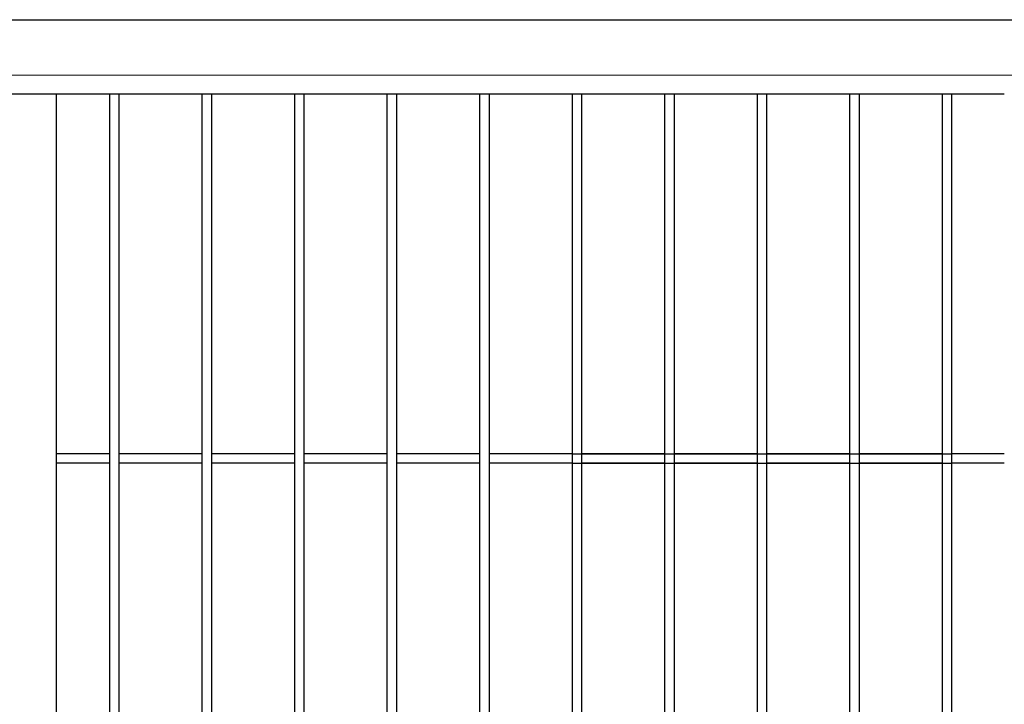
# Model space of a CAD drawing. Header units: inches. Extents: x 1156 to 71303, y -52654 to 51.
# Tile 47 of 217: x 60317 to 60370, y -51173 to -51136. Entities that reach past the tile are written whole.
import ezdxf

# ---------------------------------------------------------------- set-up
doc = ezdxf.new("R2010")
doc.units = ezdxf.units.IN
doc.header["$MEASUREMENT"] = 0
doc.layers.get('0').update_dxf_attribs({"lineweight": 0})
doc.layers.add('AW OGRODZENIA', color=253, linetype='Continuous')

msp = doc.modelspace()

# ---------------------------------------------------------------- linework, layer by layer
at = {"linetype": 'Continuous', "ltscale": 12}
msp.add_lwpolyline([(60084.214, -51288.638), (60384.214, -51288.638), (60384.214, -51138.638), (60084.214, -51138.638)], close=True, dxfattribs=at)
at = {"layer": 'AW OGRODZENIA'}
for p, q in [((60234.766, -51135.638), (60374.266, -51135.638)), ((60238.766, -51139.638), (60370.266, -51139.638)), ((60319.016, -51139.638), (60319.016, -51276.638)), ((60321.918, -51159.099), (60319.016, -51159.099)), ((60321.918, -51159.099), (60319.016, -51159.099)), ((60321.918, -51159.099), (60319.016, -51159.099)), ((60321.918, -51159.099), (60319.016, -51159.099)), ((60321.918, -51159.099), (60319.016, -51159.099)), ((60321.918, -51159.099), (60319.016, -51159.099)), ((60321.918, -51159.099), (60319.016, -51159.099)), ((60321.918, -51159.099), (60319.016, -51159.099)), ((60321.918, -51159.099), (60319.016, -51159.099)), ((60321.918, -51159.099), (60319.016, -51159.099)), ((60321.918, -51159.099), (60319.016, -51159.099)), ((60321.918, -51159.099), (60319.016, -51159.099)), ((60321.918, -51159.099), (60319.016, -51159.099)), ((60321.918, -51159.099), (60319.016, -51159.099)), ((60321.918, -51159.099), (60319.016, -51159.099)), ((60321.918, -51159.099), (60319.016, -51159.099)), ((60321.918, -51159.099), (60319.016, -51159.099)), ((60321.918, -51159.099), (60319.016, -51159.099)), ((60321.918, -51159.099), (60319.016, -51159.099)), ((60321.918, -51159.099), (60319.016, -51159.099)), ((60321.918, -51159.099), (60319.016, -51159.099)), ((60321.918, -51159.099), (60319.016, -51159.099)), ((60321.918, -51159.099), (60319.016, -51159.099)), ((60321.918, -51159.099), (60319.016, -51159.099)), ((60321.918, -51159.099), (60319.016, -51159.099)), ((60326.918, -51159.099), (60322.414, -51159.099)), ((60326.918, -51159.099), (60322.414, -51159.099)), ((60326.918, -51159.099), (60322.414, -51159.099)), ((60326.918, -51159.099), (60322.414, -51159.099)), ((60326.918, -51159.099), (60322.414, -51159.099)), ((60326.918, -51159.099), (60322.414, -51159.099)), ((60326.918, -51159.099), (60322.414, -51159.099)), ((60326.918, -51159.099), (60322.414, -51159.099)), ((60326.918, -51159.099), (60322.414, -51159.099)), ((60326.918, -51159.099), (60322.414, -51159.099)), ((60326.918, -51159.099), (60322.414, -51159.099)), ((60326.918, -51159.099), (60322.414, -51159.099)), ((60326.918, -51159.099), (60322.414, -51159.099)), ((60326.918, -51159.099), (60322.414, -51159.099)), ((60326.918, -51159.099), (60322.414, -51159.099)), ((60326.918, -51159.099), (60322.414, -51159.099)), ((60326.918, -51159.099), (60322.414, -51159.099)), ((60326.918, -51159.099), (60322.414, -51159.099)), ((60326.918, -51159.099), (60322.414, -51159.099)), ((60326.918, -51159.099), (60322.414, -51159.099)), ((60326.918, -51159.099), (60322.414, -51159.099)), ((60326.918, -51159.099), (60322.414, -51159.099)), ((60326.918, -51159.099), (60322.414, -51159.099)), ((60326.918, -51159.099), (60322.414, -51159.099)), ((60326.918, -51159.099), (60322.414, -51159.099)), ((60331.918, -51159.099), (60327.414, -51159.099)), ((60331.918, -51159.099), (60327.414, -51159.099)), ((60331.918, -51159.099), (60327.414, -51159.099)), ((60331.918, -51159.099), (60327.414, -51159.099)), ((60331.918, -51159.099), (60327.414, -51159.099)), ((60331.918, -51159.099), (60327.414, -51159.099)), ((60331.918, -51159.099), (60327.414, -51159.099)), ((60331.918, -51159.099), (60327.414, -51159.099)), ((60331.918, -51159.099), (60327.414, -51159.099)), ((60331.918, -51159.099), (60327.414, -51159.099)), ((60331.918, -51159.099), (60327.414, -51159.099)), ((60331.918, -51159.099), (60327.414, -51159.099)), ((60331.918, -51159.099), (60327.414, -51159.099)), ((60331.918, -51159.099), (60327.414, -51159.099)), ((60331.918, -51159.099), (60327.414, -51159.099)), ((60331.918, -51159.099), (60327.414, -51159.099)), ((60331.918, -51159.099), (60327.414, -51159.099)), ((60331.918, -51159.099), (60327.414, -51159.099)), ((60331.918, -51159.099), (60327.414, -51159.099)), ((60331.918, -51159.099), (60327.414, -51159.099)), ((60331.918, -51159.099), (60327.414, -51159.099)), ((60331.918, -51159.099), (60327.414, -51159.099)), ((60331.918, -51159.099), (60327.414, -51159.099)), ((60331.918, -51159.099), (60327.414, -51159.099)), ((60331.918, -51159.099), (60327.414, -51159.099)), ((60336.918, -51159.099), (60332.414, -51159.099)), ((60336.918, -51159.099), (60332.414, -51159.099)), ((60336.918, -51159.099), (60332.414, -51159.099)), ((60336.918, -51159.099), (60332.414, -51159.099)), ((60336.918, -51159.099), (60332.414, -51159.099)), ((60336.918, -51159.099), (60332.414, -51159.099)), ((60336.918, -51159.099), (60332.414, -51159.099)), ((60336.918, -51159.099), (60332.414, -51159.099)), ((60336.918, -51159.099), (60332.414, -51159.099)), ((60336.918, -51159.099), (60332.414, -51159.099)), ((60336.918, -51159.099), (60332.414, -51159.099)), ((60336.918, -51159.099), (60332.414, -51159.099)), ((60336.918, -51159.099), (60332.414, -51159.099)), ((60336.918, -51159.099), (60332.414, -51159.099)), ((60336.918, -51159.099), (60332.414, -51159.099)), ((60336.918, -51159.099), (60332.414, -51159.099)), ((60336.918, -51159.099), (60332.414, -51159.099)), ((60336.918, -51159.099), (60332.414, -51159.099)), ((60336.918, -51159.099), (60332.414, -51159.099)), ((60336.918, -51159.099), (60332.414, -51159.099)), ((60336.918, -51159.099), (60332.414, -51159.099)), ((60336.918, -51159.099), (60332.414, -51159.099)), ((60336.918, -51159.099), (60332.414, -51159.099)), ((60336.918, -51159.099), (60332.414, -51159.099)), ((60336.918, -51159.099), (60332.414, -51159.099)), ((60341.918, -51159.099), (60337.414, -51159.099)), ((60341.918, -51159.099), (60337.414, -51159.099)), ((60341.918, -51159.099), (60337.414, -51159.099)), ((60341.918, -51159.099), (60337.414, -51159.099)), ((60341.918, -51159.099), (60337.414, -51159.099)), ((60341.918, -51159.099), (60337.414, -51159.099)), ((60341.918, -51159.099), (60337.414, -51159.099)), ((60341.918, -51159.099), (60337.414, -51159.099)), ((60341.918, -51159.099), (60337.414, -51159.099)), ((60341.918, -51159.099), (60337.414, -51159.099)), ((60341.918, -51159.099), (60337.414, -51159.099)), ((60341.918, -51159.099), (60337.414, -51159.099)), ((60341.918, -51159.099), (60337.414, -51159.099)), ((60341.918, -51159.099), (60337.414, -51159.099)), ((60341.918, -51159.099), (60337.414, -51159.099)), ((60341.918, -51159.099), (60337.414, -51159.099)), ((60341.918, -51159.099), (60337.414, -51159.099)), ((60341.918, -51159.099), (60337.414, -51159.099)), ((60341.918, -51159.099), (60337.414, -51159.099)), ((60341.918, -51159.099), (60337.414, -51159.099)), ((60341.918, -51159.099), (60337.414, -51159.099)), ((60341.918, -51159.099), (60337.414, -51159.099)), ((60341.918, -51159.099), (60337.414, -51159.099)), ((60341.918, -51159.099), (60337.414, -51159.099)), ((60341.918, -51159.099), (60337.414, -51159.099)), ((60346.918, -51159.099), (60342.414, -51159.099)), ((60346.918, -51159.099), (60342.414, -51159.099)), ((60346.918, -51159.099), (60342.414, -51159.099)), ((60346.918, -51159.099), (60342.414, -51159.099)), ((60346.918, -51159.099), (60342.414, -51159.099)), ((60346.918, -51159.099), (60342.414, -51159.099)), ((60346.918, -51159.099), (60342.414, -51159.099)), ((60346.918, -51159.099), (60342.414, -51159.099)), ((60346.918, -51159.099), (60342.414, -51159.099)), ((60346.918, -51159.099), (60342.414, -51159.099)), ((60346.918, -51159.099), (60342.414, -51159.099)), ((60346.918, -51159.099), (60342.414, -51159.099)), ((60346.918, -51159.099), (60342.414, -51159.099)), ((60346.918, -51159.099), (60342.414, -51159.099)), ((60346.918, -51159.099), (60342.414, -51159.099)), ((60346.918, -51159.099), (60342.414, -51159.099)), ((60346.918, -51159.099), (60342.414, -51159.099)), ((60346.918, -51159.099), (60342.414, -51159.099)), ((60346.918, -51159.099), (60342.414, -51159.099)), ((60346.918, -51159.099), (60342.414, -51159.099)), ((60346.918, -51159.099), (60342.414, -51159.099)), ((60346.918, -51159.099), (60342.414, -51159.099)), ((60346.918, -51159.099), (60342.414, -51159.099)), ((60346.918, -51159.099), (60342.414, -51159.099)), ((60346.918, -51159.099), (60342.414, -51159.099)), ((60346.918, -51159.099), (60367.414, -51159.099)), ((60346.918, -51159.099), (60367.414, -51159.099)), ((60346.918, -51159.099), (60367.414, -51159.099)), ((60346.918, -51159.099), (60367.414, -51159.099)), ((60346.918, -51159.099), (60367.414, -51159.099)), ((60346.918, -51159.099), (60367.414, -51159.099)), ((60346.918, -51159.099), (60367.414, -51159.099)), ((60346.918, -51159.099), (60367.414, -51159.099)), ((60346.918, -51159.099), (60367.414, -51159.099)), ((60346.918, -51159.099), (60367.414, -51159.099)), ((60346.918, -51159.099), (60367.414, -51159.099)), ((60346.918, -51159.099), (60367.414, -51159.099)), ((60346.918, -51159.099), (60367.414, -51159.099)), ((60346.918, -51159.099), (60367.414, -51159.099)), ((60346.918, -51159.099), (60367.414, -51159.099)), ((60346.918, -51159.099), (60367.414, -51159.099)), ((60346.918, -51159.099), (60367.414, -51159.099)), ((60346.918, -51159.099), (60367.414, -51159.099)), ((60346.918, -51159.099), (60367.414, -51159.099)), ((60346.918, -51159.099), (60367.414, -51159.099)), ((60346.918, -51159.099), (60367.414, -51159.099)), ((60346.918, -51159.099), (60367.414, -51159.099)), ((60346.918, -51159.099), (60367.414, -51159.099)), ((60346.918, -51159.099), (60367.414, -51159.099)), ((60346.918, -51159.099), (60367.414, -51159.099)), ((60351.918, -51159.099), (60347.414, -51159.099)), ((60351.918, -51159.099), (60347.414, -51159.099)), ((60351.918, -51159.099), (60347.414, -51159.099)), ((60351.918, -51159.099), (60347.414, -51159.099)), ((60351.918, -51159.099), (60347.414, -51159.099)), ((60351.918, -51159.099), (60347.414, -51159.099)), ((60351.918, -51159.099), (60347.414, -51159.099)), ((60351.918, -51159.099), (60347.414, -51159.099)), ((60351.918, -51159.099), (60347.414, -51159.099)), ((60351.918, -51159.099), (60347.414, -51159.099)), ((60351.918, -51159.099), (60347.414, -51159.099)), ((60351.918, -51159.099), (60347.414, -51159.099)), ((60351.918, -51159.099), (60347.414, -51159.099)), ((60351.918, -51159.099), (60347.414, -51159.099)), ((60351.918, -51159.099), (60347.414, -51159.099)), ((60351.918, -51159.099), (60347.414, -51159.099)), ((60351.918, -51159.099), (60347.414, -51159.099)), ((60351.918, -51159.099), (60347.414, -51159.099)), ((60351.918, -51159.099), (60347.414, -51159.099)), ((60351.918, -51159.099), (60347.414, -51159.099)), ((60351.918, -51159.099), (60347.414, -51159.099)), ((60351.918, -51159.099), (60347.414, -51159.099)), ((60351.918, -51159.099), (60347.414, -51159.099)), ((60351.918, -51159.099), (60347.414, -51159.099)), ((60351.918, -51159.099), (60347.414, -51159.099)), ((60351.918, -51159.099), (60347.414, -51159.099)), ((60351.918, -51159.099), (60347.414, -51159.099)), ((60351.918, -51159.099), (60347.414, -51159.099)), ((60351.918, -51159.099), (60347.414, -51159.099)), ((60351.918, -51159.099), (60347.414, -51159.099)), ((60351.918, -51159.099), (60347.414, -51159.099)), ((60351.918, -51159.099), (60347.414, -51159.099)), ((60351.918, -51159.099), (60347.414, -51159.099)), ((60351.918, -51159.099), (60347.414, -51159.099)), ((60351.918, -51159.099), (60347.414, -51159.099)), ((60351.918, -51159.099), (60347.414, -51159.099)), ((60351.918, -51159.099), (60347.414, -51159.099)), ((60351.918, -51159.099), (60347.414, -51159.099)), ((60351.918, -51159.099), (60347.414, -51159.099)), ((60351.918, -51159.099), (60347.414, -51159.099)), ((60351.918, -51159.099), (60347.414, -51159.099)), ((60351.918, -51159.099), (60347.414, -51159.099)), ((60351.918, -51159.099), (60347.414, -51159.099)), ((60351.918, -51159.099), (60347.414, -51159.099)), ((60351.918, -51159.099), (60347.414, -51159.099)), ((60351.918, -51159.099), (60347.414, -51159.099)), ((60351.918, -51159.099), (60347.414, -51159.099)), ((60351.918, -51159.099), (60347.414, -51159.099)), ((60351.918, -51159.099), (60347.414, -51159.099)), ((60351.918, -51159.099), (60347.414, -51159.099)), ((60356.918, -51159.099), (60352.414, -51159.099)), ((60356.918, -51159.099), (60352.414, -51159.099)), ((60356.918, -51159.099), (60352.414, -51159.099)), ((60356.918, -51159.099), (60352.414, -51159.099)), ((60356.918, -51159.099), (60352.414, -51159.099)), ((60356.918, -51159.099), (60352.414, -51159.099)), ((60356.918, -51159.099), (60352.414, -51159.099)), ((60356.918, -51159.099), (60352.414, -51159.099)), ((60356.918, -51159.099), (60352.414, -51159.099)), ((60356.918, -51159.099), (60352.414, -51159.099)), ((60356.918, -51159.099), (60352.414, -51159.099)), ((60356.918, -51159.099), (60352.414, -51159.099)), ((60356.918, -51159.099), (60352.414, -51159.099)), ((60356.918, -51159.099), (60352.414, -51159.099)), ((60356.918, -51159.099), (60352.414, -51159.099)), ((60356.918, -51159.099), (60352.414, -51159.099)), ((60356.918, -51159.099), (60352.414, -51159.099)), ((60356.918, -51159.099), (60352.414, -51159.099)), ((60356.918, -51159.099), (60352.414, -51159.099)), ((60356.918, -51159.099), (60352.414, -51159.099)), ((60356.918, -51159.099), (60352.414, -51159.099)), ((60356.918, -51159.099), (60352.414, -51159.099)), ((60356.918, -51159.099), (60352.414, -51159.099)), ((60356.918, -51159.099), (60352.414, -51159.099)), ((60356.918, -51159.099), (60352.414, -51159.099)), ((60356.918, -51159.099), (60352.414, -51159.099)), ((60356.918, -51159.099), (60352.414, -51159.099)), ((60356.918, -51159.099), (60352.414, -51159.099)), ((60356.918, -51159.099), (60352.414, -51159.099)), ((60356.918, -51159.099), (60352.414, -51159.099)), ((60356.918, -51159.099), (60352.414, -51159.099)), ((60356.918, -51159.099), (60352.414, -51159.099)), ((60356.918, -51159.099), (60352.414, -51159.099)), ((60356.918, -51159.099), (60352.414, -51159.099)), ((60356.918, -51159.099), (60352.414, -51159.099)), ((60356.918, -51159.099), (60352.414, -51159.099)), ((60356.918, -51159.099), (60352.414, -51159.099)), ((60356.918, -51159.099), (60352.414, -51159.099)), ((60356.918, -51159.099), (60352.414, -51159.099)), ((60356.918, -51159.099), (60352.414, -51159.099)), ((60356.918, -51159.099), (60352.414, -51159.099)), ((60356.918, -51159.099), (60352.414, -51159.099)), ((60356.918, -51159.099), (60352.414, -51159.099)), ((60356.918, -51159.099), (60352.414, -51159.099)), ((60356.918, -51159.099), (60352.414, -51159.099)), ((60356.918, -51159.099), (60352.414, -51159.099)), ((60356.918, -51159.099), (60352.414, -51159.099)), ((60356.918, -51159.099), (60352.414, -51159.099)), ((60356.918, -51159.099), (60352.414, -51159.099)), ((60356.918, -51159.099), (60352.414, -51159.099)), ((60361.918, -51159.099), (60357.414, -51159.099)), ((60361.918, -51159.099), (60357.414, -51159.099)), ((60361.918, -51159.099), (60357.414, -51159.099)), ((60361.918, -51159.099), (60357.414, -51159.099)), ((60361.918, -51159.099), (60357.414, -51159.099)), ((60361.918, -51159.099), (60357.414, -51159.099)), ((60361.918, -51159.099), (60357.414, -51159.099)), ((60361.918, -51159.099), (60357.414, -51159.099)), ((60361.918, -51159.099), (60357.414, -51159.099)), ((60361.918, -51159.099), (60357.414, -51159.099)), ((60361.918, -51159.099), (60357.414, -51159.099)), ((60361.918, -51159.099), (60357.414, -51159.099)), ((60361.918, -51159.099), (60357.414, -51159.099)), ((60361.918, -51159.099), (60357.414, -51159.099)), ((60361.918, -51159.099), (60357.414, -51159.099)), ((60361.918, -51159.099), (60357.414, -51159.099)), ((60361.918, -51159.099), (60357.414, -51159.099)), ((60361.918, -51159.099), (60357.414, -51159.099)), ((60361.918, -51159.099), (60357.414, -51159.099)), ((60361.918, -51159.099), (60357.414, -51159.099)), ((60361.918, -51159.099), (60357.414, -51159.099)), ((60361.918, -51159.099), (60357.414, -51159.099)), ((60361.918, -51159.099), (60357.414, -51159.099)), ((60361.918, -51159.099), (60357.414, -51159.099)), ((60361.918, -51159.099), (60357.414, -51159.099)), ((60361.918, -51159.099), (60357.414, -51159.099)), ((60361.918, -51159.099), (60357.414, -51159.099)), ((60361.918, -51159.099), (60357.414, -51159.099)), ((60361.918, -51159.099), (60357.414, -51159.099)), ((60361.918, -51159.099), (60357.414, -51159.099)), ((60361.918, -51159.099), (60357.414, -51159.099)), ((60361.918, -51159.099), (60357.414, -51159.099)), ((60361.918, -51159.099), (60357.414, -51159.099)), ((60361.918, -51159.099), (60357.414, -51159.099)), ((60361.918, -51159.099), (60357.414, -51159.099)), ((60361.918, -51159.099), (60357.414, -51159.099)), ((60361.918, -51159.099), (60357.414, -51159.099)), ((60361.918, -51159.099), (60357.414, -51159.099)), ((60361.918, -51159.099), (60357.414, -51159.099)), ((60361.918, -51159.099), (60357.414, -51159.099)), ((60361.918, -51159.099), (60357.414, -51159.099)), ((60361.918, -51159.099), (60357.414, -51159.099)), ((60361.918, -51159.099), (60357.414, -51159.099)), ((60361.918, -51159.099), (60357.414, -51159.099)), ((60361.918, -51159.099), (60357.414, -51159.099)), ((60361.918, -51159.099), (60357.414, -51159.099)), ((60361.918, -51159.099), (60357.414, -51159.099)), ((60361.918, -51159.099), (60357.414, -51159.099)), ((60361.918, -51159.099), (60357.414, -51159.099)), ((60361.918, -51159.099), (60357.414, -51159.099)), ((60366.918, -51159.099), (60362.414, -51159.099)), ((60366.918, -51159.099), (60362.414, -51159.099)), ((60366.918, -51159.099), (60362.414, -51159.099)), ((60366.918, -51159.099), (60362.414, -51159.099)), ((60366.918, -51159.099), (60362.414, -51159.099)), ((60366.918, -51159.099), (60362.414, -51159.099)), ((60366.918, -51159.099), (60362.414, -51159.099)), ((60366.918, -51159.099), (60362.414, -51159.099)), ((60366.918, -51159.099), (60362.414, -51159.099)), ((60366.918, -51159.099), (60362.414, -51159.099)), ((60366.918, -51159.099), (60362.414, -51159.099)), ((60366.918, -51159.099), (60362.414, -51159.099)), ((60366.918, -51159.099), (60362.414, -51159.099)), ((60366.918, -51159.099), (60362.414, -51159.099)), ((60366.918, -51159.099), (60362.414, -51159.099)), ((60366.918, -51159.099), (60362.414, -51159.099)), ((60366.918, -51159.099), (60362.414, -51159.099)), ((60366.918, -51159.099), (60362.414, -51159.099)), ((60366.918, -51159.099), (60362.414, -51159.099)), ((60366.918, -51159.099), (60362.414, -51159.099)), ((60366.918, -51159.099), (60362.414, -51159.099)), ((60366.918, -51159.099), (60362.414, -51159.099)), ((60366.918, -51159.099), (60362.414, -51159.099)), ((60366.918, -51159.099), (60362.414, -51159.099)), ((60366.918, -51159.099), (60362.414, -51159.099)), ((60366.918, -51159.099), (60362.414, -51159.099)), ((60366.918, -51159.099), (60362.414, -51159.099)), ((60366.918, -51159.099), (60362.414, -51159.099)), ((60366.918, -51159.099), (60362.414, -51159.099)), ((60366.918, -51159.099), (60362.414, -51159.099)), ((60366.918, -51159.099), (60362.414, -51159.099)), ((60366.918, -51159.099), (60362.414, -51159.099)), ((60366.918, -51159.099), (60362.414, -51159.099)), ((60366.918, -51159.099), (60362.414, -51159.099)), ((60366.918, -51159.099), (60362.414, -51159.099)), ((60366.918, -51159.099), (60362.414, -51159.099)), ((60366.918, -51159.099), (60362.414, -51159.099)), ((60366.918, -51159.099), (60362.414, -51159.099)), ((60366.918, -51159.099), (60362.414, -51159.099)), ((60366.918, -51159.099), (60362.414, -51159.099)), ((60366.918, -51159.099), (60362.414, -51159.099)), ((60366.918, -51159.099), (60362.414, -51159.099)), ((60366.918, -51159.099), (60362.414, -51159.099)), ((60366.918, -51159.099), (60362.414, -51159.099)), ((60366.918, -51159.099), (60362.414, -51159.099)), ((60366.918, -51159.099), (60362.414, -51159.099)), ((60366.918, -51159.099), (60362.414, -51159.099)), ((60366.918, -51159.099), (60362.414, -51159.099)), ((60366.918, -51159.099), (60362.414, -51159.099)), ((60366.918, -51159.099), (60362.414, -51159.099)), ((60370.266, -51159.099), (60367.414, -51159.099)), ((60370.266, -51159.099), (60367.414, -51159.099)), ((60370.266, -51159.099), (60367.414, -51159.099)), ((60370.266, -51159.099), (60367.414, -51159.099)), ((60370.266, -51159.099), (60367.414, -51159.099)), ((60370.266, -51159.099), (60367.414, -51159.099)), ((60370.266, -51159.099), (60367.414, -51159.099)), ((60370.266, -51159.099), (60367.414, -51159.099)), ((60370.266, -51159.099), (60367.414, -51159.099)), ((60370.266, -51159.099), (60367.414, -51159.099)), ((60370.266, -51159.099), (60367.414, -51159.099)), ((60370.266, -51159.099), (60367.414, -51159.099)), ((60370.266, -51159.099), (60367.414, -51159.099)), ((60370.266, -51159.099), (60367.414, -51159.099)), ((60370.266, -51159.099), (60367.414, -51159.099)), ((60370.266, -51159.099), (60367.414, -51159.099)), ((60370.266, -51159.099), (60367.414, -51159.099)), ((60370.266, -51159.099), (60367.414, -51159.099)), ((60370.266, -51159.099), (60367.414, -51159.099)), ((60370.266, -51159.099), (60367.414, -51159.099)), ((60370.266, -51159.099), (60367.414, -51159.099)), ((60370.266, -51159.099), (60367.414, -51159.099)), ((60370.266, -51159.099), (60367.414, -51159.099)), ((60370.266, -51159.099), (60367.414, -51159.099)), ((60370.266, -51159.099), (60367.414, -51159.099)), ((60321.918, -51159.599), (60319.016, -51159.599)), ((60321.918, -51159.599), (60319.016, -51159.599)), ((60321.918, -51159.599), (60319.016, -51159.599)), ((60321.918, -51159.599), (60319.016, -51159.599)), ((60321.918, -51159.599), (60319.016, -51159.599)), ((60321.918, -51159.599), (60319.016, -51159.599)), ((60321.918, -51159.599), (60319.016, -51159.599)), ((60321.918, -51159.599), (60319.016, -51159.599)), ((60321.918, -51159.599), (60319.016, -51159.599)), ((60321.918, -51159.599), (60319.016, -51159.599)), ((60321.918, -51159.599), (60319.016, -51159.599)), ((60321.918, -51159.599), (60319.016, -51159.599)), ((60321.918, -51159.599), (60319.016, -51159.599)), ((60321.918, -51159.599), (60319.016, -51159.599)), ((60321.918, -51159.599), (60319.016, -51159.599)), ((60321.918, -51159.599), (60319.016, -51159.599)), ((60321.918, -51159.599), (60319.016, -51159.599)), ((60321.918, -51159.599), (60319.016, -51159.599)), ((60321.918, -51159.599), (60319.016, -51159.599)), ((60321.918, -51159.599), (60319.016, -51159.599)), ((60321.918, -51159.599), (60319.016, -51159.599)), ((60321.918, -51159.599), (60319.016, -51159.599)), ((60321.918, -51159.599), (60319.016, -51159.599)), ((60321.918, -51159.599), (60319.016, -51159.599)), ((60321.918, -51159.599), (60319.016, -51159.599)), ((60326.918, -51159.599), (60322.414, -51159.599)), ((60326.918, -51159.599), (60322.414, -51159.599)), ((60326.918, -51159.599), (60322.414, -51159.599)), ((60326.918, -51159.599), (60322.414, -51159.599)), ((60326.918, -51159.599), (60322.414, -51159.599)), ((60326.918, -51159.599), (60322.414, -51159.599)), ((60326.918, -51159.599), (60322.414, -51159.599)), ((60326.918, -51159.599), (60322.414, -51159.599)), ((60326.918, -51159.599), (60322.414, -51159.599)), ((60326.918, -51159.599), (60322.414, -51159.599)), ((60326.918, -51159.599), (60322.414, -51159.599)), ((60326.918, -51159.599), (60322.414, -51159.599)), ((60326.918, -51159.599), (60322.414, -51159.599)), ((60326.918, -51159.599), (60322.414, -51159.599)), ((60326.918, -51159.599), (60322.414, -51159.599)), ((60326.918, -51159.599), (60322.414, -51159.599)), ((60326.918, -51159.599), (60322.414, -51159.599)), ((60326.918, -51159.599), (60322.414, -51159.599)), ((60326.918, -51159.599), (60322.414, -51159.599)), ((60326.918, -51159.599), (60322.414, -51159.599)), ((60326.918, -51159.599), (60322.414, -51159.599)), ((60326.918, -51159.599), (60322.414, -51159.599)), ((60326.918, -51159.599), (60322.414, -51159.599)), ((60326.918, -51159.599), (60322.414, -51159.599)), ((60326.918, -51159.599), (60322.414, -51159.599)), ((60331.918, -51159.599), (60327.414, -51159.599)), ((60331.918, -51159.599), (60327.414, -51159.599)), ((60331.918, -51159.599), (60327.414, -51159.599)), ((60331.918, -51159.599), (60327.414, -51159.599)), ((60331.918, -51159.599), (60327.414, -51159.599)), ((60331.918, -51159.599), (60327.414, -51159.599)), ((60331.918, -51159.599), (60327.414, -51159.599)), ((60331.918, -51159.599), (60327.414, -51159.599)), ((60331.918, -51159.599), (60327.414, -51159.599)), ((60331.918, -51159.599), (60327.414, -51159.599)), ((60331.918, -51159.599), (60327.414, -51159.599)), ((60331.918, -51159.599), (60327.414, -51159.599)), ((60331.918, -51159.599), (60327.414, -51159.599)), ((60331.918, -51159.599), (60327.414, -51159.599)), ((60331.918, -51159.599), (60327.414, -51159.599)), ((60331.918, -51159.599), (60327.414, -51159.599)), ((60331.918, -51159.599), (60327.414, -51159.599)), ((60331.918, -51159.599), (60327.414, -51159.599)), ((60331.918, -51159.599), (60327.414, -51159.599)), ((60331.918, -51159.599), (60327.414, -51159.599)), ((60331.918, -51159.599), (60327.414, -51159.599)), ((60331.918, -51159.599), (60327.414, -51159.599)), ((60331.918, -51159.599), (60327.414, -51159.599)), ((60331.918, -51159.599), (60327.414, -51159.599)), ((60331.918, -51159.599), (60327.414, -51159.599)), ((60336.918, -51159.599), (60332.414, -51159.599)), ((60336.918, -51159.599), (60332.414, -51159.599)), ((60336.918, -51159.599), (60332.414, -51159.599)), ((60336.918, -51159.599), (60332.414, -51159.599)), ((60336.918, -51159.599), (60332.414, -51159.599)), ((60336.918, -51159.599), (60332.414, -51159.599)), ((60336.918, -51159.599), (60332.414, -51159.599)), ((60336.918, -51159.599), (60332.414, -51159.599)), ((60336.918, -51159.599), (60332.414, -51159.599)), ((60336.918, -51159.599), (60332.414, -51159.599)), ((60336.918, -51159.599), (60332.414, -51159.599)), ((60336.918, -51159.599), (60332.414, -51159.599)), ((60336.918, -51159.599), (60332.414, -51159.599)), ((60336.918, -51159.599), (60332.414, -51159.599)), ((60336.918, -51159.599), (60332.414, -51159.599)), ((60336.918, -51159.599), (60332.414, -51159.599)), ((60336.918, -51159.599), (60332.414, -51159.599)), ((60336.918, -51159.599), (60332.414, -51159.599)), ((60336.918, -51159.599), (60332.414, -51159.599)), ((60336.918, -51159.599), (60332.414, -51159.599)), ((60336.918, -51159.599), (60332.414, -51159.599)), ((60336.918, -51159.599), (60332.414, -51159.599)), ((60336.918, -51159.599), (60332.414, -51159.599)), ((60336.918, -51159.599), (60332.414, -51159.599)), ((60336.918, -51159.599), (60332.414, -51159.599)), ((60341.918, -51159.599), (60337.414, -51159.599)), ((60341.918, -51159.599), (60337.414, -51159.599)), ((60341.918, -51159.599), (60337.414, -51159.599)), ((60341.918, -51159.599), (60337.414, -51159.599)), ((60341.918, -51159.599), (60337.414, -51159.599)), ((60341.918, -51159.599), (60337.414, -51159.599)), ((60341.918, -51159.599), (60337.414, -51159.599)), ((60341.918, -51159.599), (60337.414, -51159.599)), ((60341.918, -51159.599), (60337.414, -51159.599)), ((60341.918, -51159.599), (60337.414, -51159.599)), ((60341.918, -51159.599), (60337.414, -51159.599)), ((60341.918, -51159.599), (60337.414, -51159.599)), ((60341.918, -51159.599), (60337.414, -51159.599)), ((60341.918, -51159.599), (60337.414, -51159.599)), ((60341.918, -51159.599), (60337.414, -51159.599)), ((60341.918, -51159.599), (60337.414, -51159.599)), ((60341.918, -51159.599), (60337.414, -51159.599)), ((60341.918, -51159.599), (60337.414, -51159.599)), ((60341.918, -51159.599), (60337.414, -51159.599)), ((60341.918, -51159.599), (60337.414, -51159.599)), ((60341.918, -51159.599), (60337.414, -51159.599)), ((60341.918, -51159.599), (60337.414, -51159.599)), ((60341.918, -51159.599), (60337.414, -51159.599)), ((60341.918, -51159.599), (60337.414, -51159.599)), ((60341.918, -51159.599), (60337.414, -51159.599)), ((60346.918, -51159.599), (60342.414, -51159.599)), ((60346.918, -51159.599), (60342.414, -51159.599)), ((60346.918, -51159.599), (60342.414, -51159.599)), ((60346.918, -51159.599), (60342.414, -51159.599)), ((60346.918, -51159.599), (60342.414, -51159.599)), ((60346.918, -51159.599), (60342.414, -51159.599)), ((60346.918, -51159.599), (60342.414, -51159.599)), ((60346.918, -51159.599), (60342.414, -51159.599)), ((60346.918, -51159.599), (60342.414, -51159.599)), ((60346.918, -51159.599), (60342.414, -51159.599)), ((60346.918, -51159.599), (60342.414, -51159.599)), ((60346.918, -51159.599), (60342.414, -51159.599)), ((60346.918, -51159.599), (60342.414, -51159.599)), ((60346.918, -51159.599), (60342.414, -51159.599)), ((60346.918, -51159.599), (60342.414, -51159.599)), ((60346.918, -51159.599), (60342.414, -51159.599)), ((60346.918, -51159.599), (60342.414, -51159.599)), ((60346.918, -51159.599), (60342.414, -51159.599)), ((60346.918, -51159.599), (60342.414, -51159.599)), ((60346.918, -51159.599), (60342.414, -51159.599)), ((60346.918, -51159.599), (60342.414, -51159.599)), ((60346.918, -51159.599), (60342.414, -51159.599)), ((60346.918, -51159.599), (60342.414, -51159.599)), ((60346.918, -51159.599), (60342.414, -51159.599)), ((60346.918, -51159.599), (60342.414, -51159.599)), ((60346.918, -51159.599), (60367.414, -51159.599)), ((60346.918, -51159.599), (60367.414, -51159.599)), ((60346.918, -51159.599), (60367.414, -51159.599)), ((60346.918, -51159.599), (60367.414, -51159.599)), ((60346.918, -51159.599), (60367.414, -51159.599)), ((60346.918, -51159.599), (60367.414, -51159.599)), ((60346.918, -51159.599), (60367.414, -51159.599)), ((60346.918, -51159.599), (60367.414, -51159.599)), ((60346.918, -51159.599), (60367.414, -51159.599)), ((60346.918, -51159.599), (60367.414, -51159.599)), ((60346.918, -51159.599), (60367.414, -51159.599)), ((60346.918, -51159.599), (60367.414, -51159.599)), ((60346.918, -51159.599), (60367.414, -51159.599)), ((60346.918, -51159.599), (60367.414, -51159.599)), ((60346.918, -51159.599), (60367.414, -51159.599)), ((60346.918, -51159.599), (60367.414, -51159.599)), ((60346.918, -51159.599), (60367.414, -51159.599)), ((60346.918, -51159.599), (60367.414, -51159.599)), ((60346.918, -51159.599), (60367.414, -51159.599)), ((60346.918, -51159.599), (60367.414, -51159.599)), ((60346.918, -51159.599), (60367.414, -51159.599)), ((60346.918, -51159.599), (60367.414, -51159.599)), ((60346.918, -51159.599), (60367.414, -51159.599)), ((60346.918, -51159.599), (60367.414, -51159.599)), ((60346.918, -51159.599), (60367.414, -51159.599)), ((60351.918, -51159.599), (60347.414, -51159.599)), ((60351.918, -51159.599), (60347.414, -51159.599)), ((60351.918, -51159.599), (60347.414, -51159.599)), ((60351.918, -51159.599), (60347.414, -51159.599)), ((60351.918, -51159.599), (60347.414, -51159.599)), ((60351.918, -51159.599), (60347.414, -51159.599)), ((60351.918, -51159.599), (60347.414, -51159.599)), ((60351.918, -51159.599), (60347.414, -51159.599)), ((60351.918, -51159.599), (60347.414, -51159.599)), ((60351.918, -51159.599), (60347.414, -51159.599)), ((60351.918, -51159.599), (60347.414, -51159.599)), ((60351.918, -51159.599), (60347.414, -51159.599)), ((60351.918, -51159.599), (60347.414, -51159.599)), ((60351.918, -51159.599), (60347.414, -51159.599)), ((60351.918, -51159.599), (60347.414, -51159.599)), ((60351.918, -51159.599), (60347.414, -51159.599)), ((60351.918, -51159.599), (60347.414, -51159.599)), ((60351.918, -51159.599), (60347.414, -51159.599)), ((60351.918, -51159.599), (60347.414, -51159.599)), ((60351.918, -51159.599), (60347.414, -51159.599)), ((60351.918, -51159.599), (60347.414, -51159.599)), ((60351.918, -51159.599), (60347.414, -51159.599)), ((60351.918, -51159.599), (60347.414, -51159.599)), ((60351.918, -51159.599), (60347.414, -51159.599)), ((60351.918, -51159.599), (60347.414, -51159.599)), ((60351.918, -51159.599), (60347.414, -51159.599)), ((60351.918, -51159.599), (60347.414, -51159.599)), ((60351.918, -51159.599), (60347.414, -51159.599)), ((60351.918, -51159.599), (60347.414, -51159.599)), ((60351.918, -51159.599), (60347.414, -51159.599)), ((60351.918, -51159.599), (60347.414, -51159.599)), ((60351.918, -51159.599), (60347.414, -51159.599)), ((60351.918, -51159.599), (60347.414, -51159.599)), ((60351.918, -51159.599), (60347.414, -51159.599)), ((60351.918, -51159.599), (60347.414, -51159.599)), ((60351.918, -51159.599), (60347.414, -51159.599)), ((60351.918, -51159.599), (60347.414, -51159.599)), ((60351.918, -51159.599), (60347.414, -51159.599)), ((60351.918, -51159.599), (60347.414, -51159.599)), ((60351.918, -51159.599), (60347.414, -51159.599)), ((60351.918, -51159.599), (60347.414, -51159.599)), ((60351.918, -51159.599), (60347.414, -51159.599)), ((60351.918, -51159.599), (60347.414, -51159.599)), ((60351.918, -51159.599), (60347.414, -51159.599)), ((60351.918, -51159.599), (60347.414, -51159.599)), ((60351.918, -51159.599), (60347.414, -51159.599)), ((60351.918, -51159.599), (60347.414, -51159.599)), ((60351.918, -51159.599), (60347.414, -51159.599)), ((60351.918, -51159.599), (60347.414, -51159.599)), ((60351.918, -51159.599), (60347.414, -51159.599)), ((60356.918, -51159.599), (60352.414, -51159.599)), ((60356.918, -51159.599), (60352.414, -51159.599)), ((60356.918, -51159.599), (60352.414, -51159.599)), ((60356.918, -51159.599), (60352.414, -51159.599)), ((60356.918, -51159.599), (60352.414, -51159.599)), ((60356.918, -51159.599), (60352.414, -51159.599)), ((60356.918, -51159.599), (60352.414, -51159.599)), ((60356.918, -51159.599), (60352.414, -51159.599)), ((60356.918, -51159.599), (60352.414, -51159.599)), ((60356.918, -51159.599), (60352.414, -51159.599)), ((60356.918, -51159.599), (60352.414, -51159.599)), ((60356.918, -51159.599), (60352.414, -51159.599)), ((60356.918, -51159.599), (60352.414, -51159.599)), ((60356.918, -51159.599), (60352.414, -51159.599)), ((60356.918, -51159.599), (60352.414, -51159.599)), ((60356.918, -51159.599), (60352.414, -51159.599)), ((60356.918, -51159.599), (60352.414, -51159.599)), ((60356.918, -51159.599), (60352.414, -51159.599)), ((60356.918, -51159.599), (60352.414, -51159.599)), ((60356.918, -51159.599), (60352.414, -51159.599)), ((60356.918, -51159.599), (60352.414, -51159.599)), ((60356.918, -51159.599), (60352.414, -51159.599)), ((60356.918, -51159.599), (60352.414, -51159.599)), ((60356.918, -51159.599), (60352.414, -51159.599)), ((60356.918, -51159.599), (60352.414, -51159.599)), ((60356.918, -51159.599), (60352.414, -51159.599)), ((60356.918, -51159.599), (60352.414, -51159.599)), ((60356.918, -51159.599), (60352.414, -51159.599)), ((60356.918, -51159.599), (60352.414, -51159.599)), ((60356.918, -51159.599), (60352.414, -51159.599)), ((60356.918, -51159.599), (60352.414, -51159.599)), ((60356.918, -51159.599), (60352.414, -51159.599)), ((60356.918, -51159.599), (60352.414, -51159.599)), ((60356.918, -51159.599), (60352.414, -51159.599)), ((60356.918, -51159.599), (60352.414, -51159.599)), ((60356.918, -51159.599), (60352.414, -51159.599)), ((60356.918, -51159.599), (60352.414, -51159.599)), ((60356.918, -51159.599), (60352.414, -51159.599)), ((60356.918, -51159.599), (60352.414, -51159.599)), ((60356.918, -51159.599), (60352.414, -51159.599)), ((60356.918, -51159.599), (60352.414, -51159.599)), ((60356.918, -51159.599), (60352.414, -51159.599)), ((60356.918, -51159.599), (60352.414, -51159.599)), ((60356.918, -51159.599), (60352.414, -51159.599)), ((60356.918, -51159.599), (60352.414, -51159.599)), ((60356.918, -51159.599), (60352.414, -51159.599)), ((60356.918, -51159.599), (60352.414, -51159.599)), ((60356.918, -51159.599), (60352.414, -51159.599)), ((60356.918, -51159.599), (60352.414, -51159.599)), ((60356.918, -51159.599), (60352.414, -51159.599)), ((60361.918, -51159.599), (60357.414, -51159.599)), ((60361.918, -51159.599), (60357.414, -51159.599)), ((60361.918, -51159.599), (60357.414, -51159.599)), ((60361.918, -51159.599), (60357.414, -51159.599)), ((60361.918, -51159.599), (60357.414, -51159.599)), ((60361.918, -51159.599), (60357.414, -51159.599)), ((60361.918, -51159.599), (60357.414, -51159.599)), ((60361.918, -51159.599), (60357.414, -51159.599)), ((60361.918, -51159.599), (60357.414, -51159.599)), ((60361.918, -51159.599), (60357.414, -51159.599)), ((60361.918, -51159.599), (60357.414, -51159.599)), ((60361.918, -51159.599), (60357.414, -51159.599)), ((60361.918, -51159.599), (60357.414, -51159.599)), ((60361.918, -51159.599), (60357.414, -51159.599)), ((60361.918, -51159.599), (60357.414, -51159.599)), ((60361.918, -51159.599), (60357.414, -51159.599)), ((60361.918, -51159.599), (60357.414, -51159.599)), ((60361.918, -51159.599), (60357.414, -51159.599)), ((60361.918, -51159.599), (60357.414, -51159.599)), ((60361.918, -51159.599), (60357.414, -51159.599)), ((60361.918, -51159.599), (60357.414, -51159.599)), ((60361.918, -51159.599), (60357.414, -51159.599)), ((60361.918, -51159.599), (60357.414, -51159.599)), ((60361.918, -51159.599), (60357.414, -51159.599)), ((60361.918, -51159.599), (60357.414, -51159.599)), ((60361.918, -51159.599), (60357.414, -51159.599)), ((60361.918, -51159.599), (60357.414, -51159.599)), ((60361.918, -51159.599), (60357.414, -51159.599)), ((60361.918, -51159.599), (60357.414, -51159.599)), ((60361.918, -51159.599), (60357.414, -51159.599)), ((60361.918, -51159.599), (60357.414, -51159.599)), ((60361.918, -51159.599), (60357.414, -51159.599)), ((60361.918, -51159.599), (60357.414, -51159.599)), ((60361.918, -51159.599), (60357.414, -51159.599)), ((60361.918, -51159.599), (60357.414, -51159.599)), ((60361.918, -51159.599), (60357.414, -51159.599)), ((60361.918, -51159.599), (60357.414, -51159.599)), ((60361.918, -51159.599), (60357.414, -51159.599)), ((60361.918, -51159.599), (60357.414, -51159.599)), ((60361.918, -51159.599), (60357.414, -51159.599)), ((60361.918, -51159.599), (60357.414, -51159.599)), ((60361.918, -51159.599), (60357.414, -51159.599)), ((60361.918, -51159.599), (60357.414, -51159.599)), ((60361.918, -51159.599), (60357.414, -51159.599)), ((60361.918, -51159.599), (60357.414, -51159.599)), ((60361.918, -51159.599), (60357.414, -51159.599)), ((60361.918, -51159.599), (60357.414, -51159.599)), ((60361.918, -51159.599), (60357.414, -51159.599)), ((60361.918, -51159.599), (60357.414, -51159.599)), ((60361.918, -51159.599), (60357.414, -51159.599)), ((60366.918, -51159.599), (60362.414, -51159.599)), ((60366.918, -51159.599), (60362.414, -51159.599)), ((60366.918, -51159.599), (60362.414, -51159.599)), ((60366.918, -51159.599), (60362.414, -51159.599)), ((60366.918, -51159.599), (60362.414, -51159.599)), ((60366.918, -51159.599), (60362.414, -51159.599)), ((60366.918, -51159.599), (60362.414, -51159.599)), ((60366.918, -51159.599), (60362.414, -51159.599)), ((60366.918, -51159.599), (60362.414, -51159.599)), ((60366.918, -51159.599), (60362.414, -51159.599)), ((60366.918, -51159.599), (60362.414, -51159.599)), ((60366.918, -51159.599), (60362.414, -51159.599)), ((60366.918, -51159.599), (60362.414, -51159.599)), ((60366.918, -51159.599), (60362.414, -51159.599)), ((60366.918, -51159.599), (60362.414, -51159.599)), ((60366.918, -51159.599), (60362.414, -51159.599)), ((60366.918, -51159.599), (60362.414, -51159.599)), ((60366.918, -51159.599), (60362.414, -51159.599)), ((60366.918, -51159.599), (60362.414, -51159.599)), ((60366.918, -51159.599), (60362.414, -51159.599)), ((60366.918, -51159.599), (60362.414, -51159.599)), ((60366.918, -51159.599), (60362.414, -51159.599)), ((60366.918, -51159.599), (60362.414, -51159.599)), ((60366.918, -51159.599), (60362.414, -51159.599)), ((60366.918, -51159.599), (60362.414, -51159.599)), ((60366.918, -51159.599), (60362.414, -51159.599)), ((60366.918, -51159.599), (60362.414, -51159.599)), ((60366.918, -51159.599), (60362.414, -51159.599)), ((60366.918, -51159.599), (60362.414, -51159.599)), ((60366.918, -51159.599), (60362.414, -51159.599)), ((60366.918, -51159.599), (60362.414, -51159.599)), ((60366.918, -51159.599), (60362.414, -51159.599)), ((60366.918, -51159.599), (60362.414, -51159.599)), ((60366.918, -51159.599), (60362.414, -51159.599)), ((60366.918, -51159.599), (60362.414, -51159.599)), ((60366.918, -51159.599), (60362.414, -51159.599)), ((60366.918, -51159.599), (60362.414, -51159.599)), ((60366.918, -51159.599), (60362.414, -51159.599)), ((60366.918, -51159.599), (60362.414, -51159.599)), ((60366.918, -51159.599), (60362.414, -51159.599)), ((60366.918, -51159.599), (60362.414, -51159.599)), ((60366.918, -51159.599), (60362.414, -51159.599)), ((60366.918, -51159.599), (60362.414, -51159.599)), ((60366.918, -51159.599), (60362.414, -51159.599)), ((60366.918, -51159.599), (60362.414, -51159.599)), ((60366.918, -51159.599), (60362.414, -51159.599)), ((60366.918, -51159.599), (60362.414, -51159.599)), ((60366.918, -51159.599), (60362.414, -51159.599)), ((60366.918, -51159.599), (60362.414, -51159.599)), ((60366.918, -51159.599), (60362.414, -51159.599)), ((60370.266, -51159.599), (60367.414, -51159.599)), ((60370.266, -51159.599), (60367.414, -51159.599)), ((60370.266, -51159.599), (60367.414, -51159.599)), ((60370.266, -51159.599), (60367.414, -51159.599)), ((60370.266, -51159.599), (60367.414, -51159.599)), ((60370.266, -51159.599), (60367.414, -51159.599)), ((60370.266, -51159.599), (60367.414, -51159.599)), ((60370.266, -51159.599), (60367.414, -51159.599)), ((60370.266, -51159.599), (60367.414, -51159.599)), ((60370.266, -51159.599), (60367.414, -51159.599)), ((60370.266, -51159.599), (60367.414, -51159.599)), ((60370.266, -51159.599), (60367.414, -51159.599)), ((60370.266, -51159.599), (60367.414, -51159.599)), ((60370.266, -51159.599), (60367.414, -51159.599)), ((60370.266, -51159.599), (60367.414, -51159.599)), ((60370.266, -51159.599), (60367.414, -51159.599)), ((60370.266, -51159.599), (60367.414, -51159.599)), ((60370.266, -51159.599), (60367.414, -51159.599)), ((60370.266, -51159.599), (60367.414, -51159.599)), ((60370.266, -51159.599), (60367.414, -51159.599)), ((60370.266, -51159.599), (60367.414, -51159.599)), ((60370.266, -51159.599), (60367.414, -51159.599)), ((60370.266, -51159.599), (60367.414, -51159.599)), ((60370.266, -51159.599), (60367.414, -51159.599)), ((60370.266, -51159.599), (60367.414, -51159.599))]:
    msp.add_line(p, q, dxfattribs=at)
for points in [[(60321.918, -51139.638), (60322.414, -51139.638), (60322.414, -51276.638), (60321.918, -51276.638)], [(60326.918, -51139.638), (60327.414, -51139.638), (60327.414, -51276.638), (60326.918, -51276.638)], [(60331.918, -51139.638), (60332.414, -51139.638), (60332.414, -51276.638), (60331.918, -51276.638)], [(60336.918, -51139.638), (60337.414, -51139.638), (60337.414, -51276.638), (60336.918, -51276.638)], [(60341.918, -51139.638), (60342.414, -51139.638), (60342.414, -51276.638), (60341.918, -51276.638)], [(60346.918, -51139.638), (60347.414, -51139.638), (60347.414, -51276.638), (60346.918, -51276.638)], [(60346.918, -51139.638), (60347.414, -51139.638), (60347.414, -51276.638), (60346.918, -51276.638)], [(60351.918, -51139.638), (60352.414, -51139.638), (60352.414, -51276.638), (60351.918, -51276.638)], [(60351.918, -51139.638), (60352.414, -51139.638), (60352.414, -51276.638), (60351.918, -51276.638)], [(60356.918, -51139.638), (60357.414, -51139.638), (60357.414, -51276.638), (60356.918, -51276.638)], [(60356.918, -51139.638), (60357.414, -51139.638), (60357.414, -51276.638), (60356.918, -51276.638)], [(60361.918, -51139.638), (60362.414, -51139.638), (60362.414, -51276.638), (60361.918, -51276.638)], [(60361.918, -51139.638), (60362.414, -51139.638), (60362.414, -51276.638), (60361.918, -51276.638)], [(60366.918, -51139.638), (60367.414, -51139.638), (60367.414, -51276.638), (60366.918, -51276.638)], [(60366.918, -51139.638), (60367.414, -51139.638), (60367.414, -51276.638), (60366.918, -51276.638)]]:
    msp.add_lwpolyline(points, close=True, dxfattribs=at)

doc.saveas('drawing.dxf')
